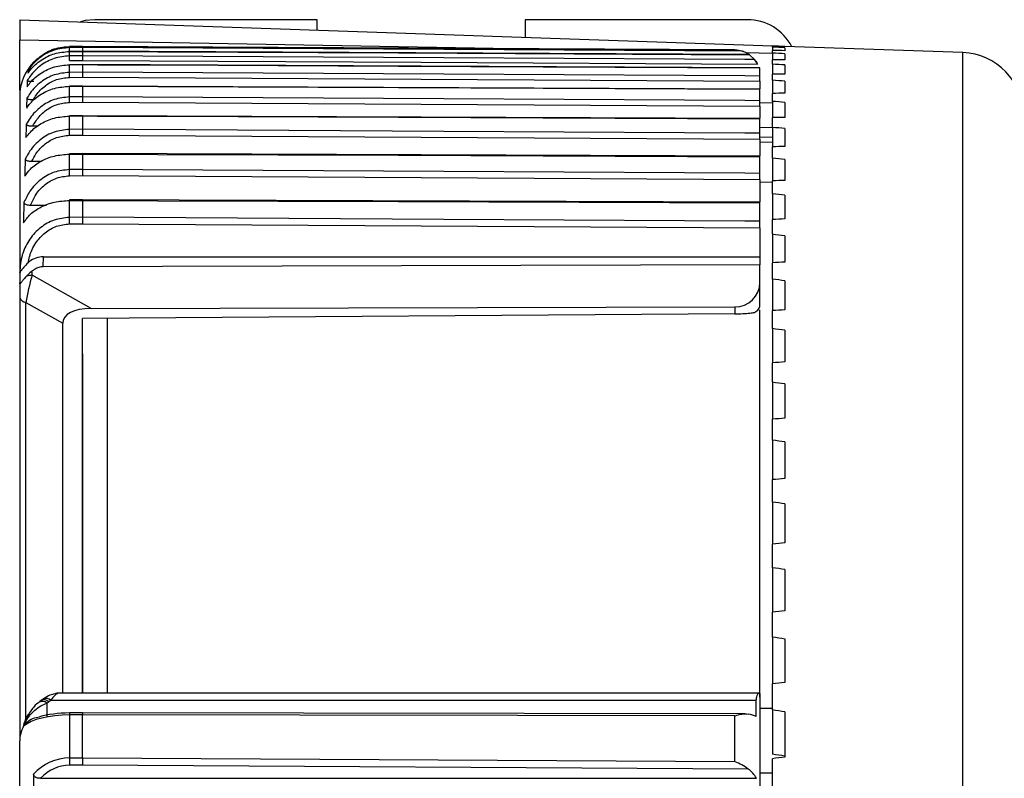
# Model space of a CAD drawing. Header units: millimetres. Extents: x 0 to 420, y 0 to 297.
# Tile 56 of 59: x 319.88 to 322.04, y 264.45 to 266.11. Entities that reach past the tile are written whole.
import ezdxf

# ---------------------------------------------------------------- set-up
doc = ezdxf.new("R2010")
doc.units = ezdxf.units.MM

msp = doc.modelspace()

# ---------------------------------------------------------------- linework, layer by layer
at = {"color": 7, "linetype": 'Continuous', "lineweight": 25}
for p, q in [((319.88203, 266.11431), (319.88203, 266.07009)), ((319.88203, 266.11431), (321.53418, 266.05662)), ((320.53463, 266.11431), (320.04725, 266.11431)), ((320.53463, 266.09152), (320.53463, 266.11431)), ((320.99173, 266.11431), (320.99173, 266.07556)), ((321.47911, 266.11431), (320.99173, 266.11431)), ((319.88203, 265.96002), (319.88203, 266.07009)), ((319.88203, 266.07009), (321.0046, 266.0505)), ((320.01971, 266.05566), (319.99121, 266.05541)), ((319.99121, 266.05537), (320.01971, 266.05562)), ((319.99121, 266.05307), (319.99121, 266.05537)), ((321.45186, 266.04816), (320.01971, 266.05566)), ((320.01971, 266.05562), (320.01971, 266.05332)), ((321.53418, 266.05604), (321.53418, 266.05662)), ((321.56172, 266.05566), (321.53418, 266.05662)), ((321.53418, 266.05406), (321.53418, 266.05604)), ((321.53418, 266.05406), (321.53418, 266.04685)), ((321.56172, 266.05566), (321.56172, 266.05515)), ((321.95203, 266.04203), (321.56172, 266.05566)), ((320.01971, 266.05332), (319.99121, 266.05307)), ((319.99121, 266.04468), (320.01971, 266.04491)), ((319.99121, 266.04468), (319.99122, 266.04472)), ((319.99121, 266.03496), (319.99121, 266.04468)), ((320.01971, 266.03522), (319.99121, 266.03496)), ((320.01971, 266.04496), (319.99122, 266.04472)), ((321.48404, 266.03763), (320.01971, 266.04496)), ((320.01971, 266.04491), (320.01971, 266.03522)), ((320.01971, 266.0448), (320.01971, 266.04491)), ((321.47601, 266.04227), (321.53418, 266.04126)), ((321.48402, 266.03759), (321.49488, 266.02711)), ((321.53418, 266.04092), (321.53418, 266.04685)), ((321.53418, 266.04092), (321.53418, 266.02653)), ((321.56172, 266.05292), (321.56172, 266.04623)), ((321.56172, 266.03954), (321.56172, 266.02616)), ((321.95203, 262.85342), (321.95203, 266.04203)), ((319.99121, 266.0155), (320.01971, 266.01573)), ((319.99121, 265.99877), (319.99121, 266.0155)), ((320.01971, 266.01589), (319.99123, 266.01566)), ((319.99136, 266.02488), (320.01974, 266.02514)), ((321.50665, 266.00879), (320.01971, 266.01589)), ((320.01971, 266.01573), (320.01971, 265.99904)), ((320.01971, 266.01566), (320.01971, 266.01573)), ((321.53418, 266.01667), (321.53418, 266.02653)), ((321.53418, 266.01667), (321.53418, 265.99513)), ((321.56172, 266.01504), (321.56172, 265.99502)), ((320.01971, 265.99904), (319.99121, 265.99877)), ((321.50665, 265.99066), (321.50665, 266.00863)), ((321.50665, 266.00863), (321.50665, 266.00856)), ((321.53418, 265.98136), (321.53418, 265.99513)), ((319.99121, 265.96827), (320.01971, 265.96849)), ((319.99121, 265.94486), (319.99121, 265.96827)), ((320.01971, 265.96884), (319.99123, 265.96863)), ((319.99136, 265.98786), (320.01974, 265.98813)), ((320.01971, 265.96862), (320.01971, 265.96849)), ((320.01971, 265.96849), (320.01971, 265.94513)), ((321.50665, 265.96211), (320.01972, 265.96884)), ((321.50665, 265.97974), (321.50665, 265.96282)), ((321.53418, 265.98136), (321.53418, 265.95274)), ((321.56172, 265.97949), (321.56172, 265.95288)), ((321.50665, 265.96176), (321.50665, 265.96189)), ((321.50665, 265.93659), (321.50665, 265.96176)), ((321.53418, 265.9351), (321.53418, 265.95274)), ((319.88203, 265.94527), (319.88203, 265.55976)), ((320.01971, 265.94513), (319.99121, 265.94486)), ((319.99136, 265.93297), (320.01974, 265.93324)), ((321.53418, 265.93118), (321.50665, 265.93166)), ((321.50665, 265.92471), (321.50665, 265.89827)), ((321.53418, 265.9351), (321.53418, 265.89947)), ((321.56172, 265.93299), (321.56172, 265.89987)), ((319.99121, 265.90295), (320.01971, 265.90316)), ((319.99121, 265.87368), (319.99121, 265.90295)), ((320.01971, 265.90377), (319.99124, 265.90357)), ((320.01972, 265.90363), (320.01971, 265.90316)), ((320.01971, 265.90316), (320.01971, 265.87396)), ((321.50665, 265.89748), (320.01972, 265.90377)), ((319.91089, 265.88119), (319.92246, 265.88119)), ((321.50665, 265.89686), (321.50665, 265.89733)), ((321.50665, 265.86531), (321.50665, 265.89686)), ((321.53418, 265.87801), (321.53418, 265.89947)), ((320.01971, 265.87396), (319.99121, 265.87368)), ((319.99136, 265.86089), (320.01974, 265.86116)), ((321.53418, 265.87703), (321.50667, 265.87751)), ((321.53418, 265.87801), (321.53418, 265.83546)), ((321.56172, 265.87567), (321.56172, 265.83612)), ((321.50665, 265.8569), (321.53418, 265.85738)), ((321.50665, 265.85252), (321.50665, 265.8158)), ((321.53418, 265.84543), (321.50665, 265.84491)), ((319.99121, 265.81936), (320.01971, 265.81954)), ((319.99121, 265.78552), (319.99121, 265.81936)), ((320.01972, 265.8205), (319.99125, 265.82031)), ((320.01971, 265.81954), (320.01971, 265.7858)), ((321.50665, 265.81467), (320.01972, 265.8205)), ((321.53418, 265.81024), (321.53418, 265.83546)), ((319.90859, 265.80368), (319.92884, 265.80368)), ((321.50665, 265.77708), (321.50665, 265.81372)), ((321.53418, 265.81024), (321.53418, 265.7609)), ((321.56172, 265.80767), (321.56172, 265.76182)), ((320.01971, 265.7858), (319.99121, 265.78552)), ((319.99136, 265.77194), (320.01974, 265.77222)), ((321.50665, 265.7635), (321.50665, 265.71497)), ((321.50665, 265.75843), (321.53418, 265.75798)), ((321.53418, 265.73198), (321.53418, 265.7609)), ((321.53418, 265.73198), (321.53418, 265.67598)), ((319.99121, 265.7177), (320.01971, 265.71787)), ((319.99121, 265.68052), (319.99121, 265.7177)), ((320.01972, 265.71924), (319.99126, 265.71907)), ((320.01971, 265.71787), (320.01971, 265.6808)), ((321.50665, 265.71389), (320.01972, 265.71924)), ((321.50665, 265.67203), (321.50665, 265.71253)), ((321.56172, 265.7292), (321.56172, 265.67715)), ((319.90584, 265.70756), (319.94063, 265.70756)), ((320.01971, 265.6808), (319.99121, 265.68052)), ((319.99136, 265.66631), (320.01974, 265.66659)), ((321.53418, 265.64346), (321.53418, 265.67598)), ((321.50665, 265.65782), (321.50665, 265.59435)), ((321.53418, 265.64346), (321.53418, 265.58095)), ((321.56172, 265.64047), (321.56172, 265.58237)), ((319.93384, 265.57242), (319.93428, 265.59435)), ((319.93428, 265.59435), (321.50665, 265.59435)), ((321.50665, 265.59435), (321.50665, 265.5762)), ((321.53418, 265.5449), (321.53418, 265.58095)), ((319.88203, 265.55976), (319.88203, 265.53674)), ((319.90964, 265.55352), (319.90964, 265.56303)), ((321.50665, 265.5762), (319.93384, 265.57242)), ((321.50665, 265.53755), (321.50665, 265.5762)), ((319.88203, 265.53674), (319.88203, 265.50511)), ((320.03856, 265.48065), (319.90964, 265.55352)), ((321.50665, 265.4873), (321.50665, 265.53755)), ((321.53418, 265.5449), (321.53418, 265.47606)), ((321.56172, 265.54171), (321.56172, 265.47772)), ((319.88203, 265.50511), (319.88203, 264.53213)), ((319.8958, 265.4941), (319.97656, 265.44845)), ((319.8958, 264.57915), (319.8958, 265.4941)), ((320.03856, 265.48065), (321.45186, 265.48404)), ((321.45186, 265.48404), (321.45186, 265.46889)), ((321.53418, 265.43658), (321.53418, 265.47606)), ((321.45186, 265.46889), (320.01971, 265.45897)), ((320.01971, 264.63711), (320.01971, 265.45897)), ((319.97656, 264.63711), (319.97656, 265.44845)), ((321.53418, 265.43658), (321.53418, 265.36159)), ((321.56172, 265.43319), (321.56172, 265.3635)), ((321.53418, 265.3188), (321.53418, 265.36159)), ((321.53418, 265.3188), (321.53418, 265.23787)), ((321.56172, 265.31523), (321.56172, 265.24001)), ((321.53418, 265.19187), (321.53418, 265.23787)), ((321.53418, 265.19187), (321.53418, 265.10523)), ((321.56172, 265.18813), (321.56172, 265.1076)), ((321.53418, 265.05616), (321.53418, 265.10523)), ((321.53418, 265.05616), (321.53418, 264.96403)), ((321.56172, 265.05225), (321.56172, 264.96662)), ((321.53418, 264.91202), (321.53418, 264.96403)), ((321.53418, 264.91202), (321.53418, 264.81467)), ((321.56172, 264.90796), (321.56172, 264.81748)), ((321.53418, 264.75986), (321.53418, 264.81467)), ((321.53418, 264.75986), (321.53418, 264.65754)), ((321.56172, 264.75566), (321.56172, 264.66056)), ((321.53418, 264.60009), (321.53418, 264.65754)), ((321.50665, 264.63711), (319.96885, 264.63711)), ((321.5065, 264.63608), (321.50665, 264.63498)), ((321.50665, 264.63498), (321.50665, 263.71277)), ((319.93405, 264.62417), (319.92955, 264.621)), ((319.93405, 264.62417), (319.93477, 264.62461)), ((319.94133, 264.61512), (319.94539, 264.61808)), ((319.94539, 264.61808), (319.94989, 264.62124)), ((319.94989, 264.62124), (321.49879, 264.62124)), ((319.90261, 264.59129), (319.89438, 264.57662)), ((320.01971, 264.58918), (319.99121, 264.5891)), ((319.99121, 264.5891), (319.99121, 264.49467)), ((320.01973, 264.59402), (319.99131, 264.59394)), ((320.01971, 264.49495), (320.01971, 264.58918)), ((321.45186, 264.58689), (320.01971, 264.58918)), ((321.47405, 264.59169), (320.01973, 264.59402)), ((321.45186, 264.48665), (321.45186, 264.58689)), ((321.53418, 264.60299), (321.50665, 264.60334)), ((321.53418, 264.60009), (321.53418, 264.50297)), ((321.56172, 264.59576), (321.56172, 264.49631)), ((319.8907, 264.56483), (319.8907, 264.5645)), ((319.88203, 263.33794), (319.88203, 264.53213)), ((319.99121, 264.49467), (320.01971, 264.49495)), ((320.01974, 264.47885), (319.99136, 264.47857)), ((320.01971, 264.49495), (321.45186, 264.48665)), ((321.48104, 264.47038), (320.01974, 264.47885)), ((321.53418, 264.43315), (321.53418, 264.49309)), ((319.92767, 264.45006), (321.4989, 264.45006))]:
    msp.add_line(p, q, dxfattribs=at)
at = {"color": 7, "linetype": 'Continuous', "lineweight": 25, "flags": 128}
for points in [[(320.04725, 266.11431), (320.02576, 266.1122), (320.01554, 266.10965)], [(320.01971, 266.05562), (320.05275, 266.05545), (320.18492, 266.05476), (320.7136, 266.05199), (321.45336, 266.04813)], [(321.46814, 266.04561), (321.34144, 266.04628), (320.81276, 266.0491), (320.01971, 266.05332)], [(320.01971, 266.04491), (320.05275, 266.04475), (320.18492, 266.04409), (320.7136, 266.04144), (321.48402, 266.03759)], [(321.49488, 266.02711), (321.47361, 266.02723), (321.34144, 266.02795), (320.81276, 266.03086), (320.01971, 266.03522)], [(319.99121, 266.0155), (319.99122, 266.01566), (319.99123, 266.01566)], [(320.01971, 266.01573), (320.05275, 266.01557), (320.18492, 266.01494), (320.7136, 266.01242), (321.50665, 266.00863)], [(320.01974, 266.02514), (320.76312, 266.02106), (321.50118, 266.017)], [(321.50665, 265.99066), (321.47361, 265.99084), (321.34144, 265.99159), (320.81276, 265.99457), (320.01971, 265.99904)], [(319.99121, 265.96827), (319.99122, 265.96858), (319.99123, 265.96863)], [(320.01971, 265.96849), (320.05275, 265.96834), (320.18492, 265.96774), (320.7136, 265.96535), (321.50665, 265.96176)], [(320.01974, 265.98813), (320.76312, 265.98393), (321.50665, 265.97974)], [(321.50665, 265.93659), (321.47361, 265.93678), (321.34144, 265.93754), (320.81276, 265.94057), (320.01971, 265.94513)], [(320.01974, 265.93324), (320.76312, 265.92897), (321.50665, 265.92471)], [(320.01971, 265.90316), (320.05275, 265.90302), (320.18492, 265.90246), (320.7136, 265.90022), (321.50665, 265.89686)], [(321.50665, 265.86531), (321.47361, 265.8655), (321.34144, 265.86627), (320.81276, 265.86935), (320.01971, 265.87396)], [(320.01974, 265.86116), (320.76312, 265.85684), (321.50665, 265.85252)], [(320.01971, 265.81954), (320.05275, 265.81941), (320.18492, 265.81889), (320.7136, 265.81682), (321.50665, 265.81372)], [(321.50665, 265.77708), (321.47361, 265.77727), (321.34144, 265.77805), (320.81276, 265.78115), (320.01971, 265.7858)], [(320.01974, 265.77222), (320.76312, 265.76786), (321.50665, 265.7635)], [(320.01971, 265.71787), (320.05275, 265.71775), (320.18492, 265.71727), (320.7136, 265.71538), (321.50665, 265.71253)], [(321.50665, 265.67203), (321.47361, 265.67222), (321.34144, 265.673), (320.81276, 265.67612), (320.01971, 265.6808)], [(320.01974, 265.66659), (320.76312, 265.6622), (321.50665, 265.65782)]]:
    msp.add_lwpolyline(points, dxfattribs=at)
at = {"color": 7, "linetype": 'Continuous', "lineweight": 25}
for centre, radius, start, end in [((321.47911, 266.00417), 0.11014, 27.56088, 90), ((319.54413, 266.04181), 0.44722, 0.38819, 1.44318), ((319.25118, 266.01933), 0.74019, 0.43006, 1.2099), ((321.94722, 265.90443), 0.13768, 0, 88), ((319.99217, 265.94527), 0.11014, 135.26495, 180), ((321.45158, 265.99309), 0.05507, 25.85853, 37.32812), ((318.83451, 265.97804), 1.15689, 0.48635, 1.02703), ((318.06716, 265.91557), 1.92427, 0.5181, 0.87199), ((319.99369, 265.90315), 0.00248, 170.27997, 184.60491), ((316.63273, 265.82943), 3.35877, 0.53665, 0.75487), ((319.99805, 265.81958), 0.00684, 173.80888, 181.85091), ((313.46104, 265.70938), 6.53061, 0.548865, 0.667985), ((320.00087, 265.71806), 0.00967, 174.04161, 182.17799), ((302.03841, 265.49135), 17.9538, 0.558336, 0.603709), ((319.90939, 265.50555), 0.04797, 89.70171, 104.52226), ((319.89686, 265.50954), 0.01547, 196.6226, 266.07372), ((319.96746, 264.61833), 0.01874, 88.42152, 116.83484), ((319.93134, 264.60435), 0.01469, 47.15784, 117.15182), ((319.93534, 264.608), 0.01423, 45.08443, 114.00283), ((319.93944, 264.60993), 0.01541, 47.27637, 107.6575), ((320.06687, 264.58996), 0.07566, 176.98114, 180.64716), ((325.09579, 264.53232), 5.10472, 180.42258, 180.60334)]:
    msp.add_arc(centre, radius, start, end, dxfattribs=at)
for centre, major_axis, ratio, start_param, end_param in [((317.17946, 261.98393), (23.9598, 0), 0.1728344, 1.3868605, 1.3880293), ((317.17946, 262.02772), (23.95977, -0.22789), 0.1725824, 1.388502, 1.3896709), ((317.17946, 261.94014), (23.95977, 0.22789), 0.1725824, 1.385219, 1.3863878), ((317.17946, 262.07139), (23.95967, -0.45505), 0.1718275, 1.3901238, 1.3912927), ((317.17946, 261.89647), (23.95967, 0.45505), 0.1718275, 1.3835971, 1.384766), ((317.17946, 262.11482), (23.95952, -0.68071), 0.1705729, 1.3917066, 1.3928754), ((317.17946, 261.85304), (23.95952, 0.68071), 0.1705729, 1.3820144, 1.3831832), ((317.17946, 262.15789), (23.95932, -0.90416), 0.168824, 1.3932314, 1.3944002), ((317.17946, 261.80997), (23.95932, 0.90416), 0.168824, 1.3804896, 1.3816584), ((317.17946, 262.20048), (23.95907, -1.12469), 0.1665884, 1.3946804, 1.3958492), ((317.17946, 261.76738), (23.95907, 1.12469), 0.1665884, 1.3790406, 1.3802095), ((317.17946, 262.24248), (23.95879, -1.34161), 0.1638753, 1.3960367, 1.3972055), ((317.17946, 261.72538), (23.95879, 1.34161), 0.1638753, 1.3776843, 1.3788532), ((317.17946, 262.28377), (23.9585, -1.55424), 0.1606961, 1.3972848, 1.3984536), ((317.17946, 261.68408), (23.9585, 1.55424), 0.1606961, 1.3764362, 1.377605), ((317.17946, 262.32424), (23.9582, -1.76194), 0.1570637, 1.3984108, 1.3995797), ((317.17946, 261.64361), (23.9582, 1.76194), 0.1570637, 1.3753102, 1.376479), ((317.17946, 262.36378), (23.95792, -1.96413), 0.1529926, 1.3994025, 1.4005714), ((317.17946, 261.60408), (23.95792, 1.96413), 0.1529926, 1.3743185, 1.3754873), ((319.90957, 265.5239), (0.01326, 0.05572), 0.137091, 1.0433578, 2.1674831), ((321.45158, 265.5377), (0.055, -0.00292), 0.9741551, 4.7692899, 6.3348503), ((317.17946, 262.40228), (23.95765, -2.16021), 0.1484985, 1.4002495, 1.4014183), ((320.08571, 265.42434), (0.10835, -0.03009), 0.4392175, 2.1388539, 3.2629791), ((317.17946, 261.56558), (23.95765, 2.16021), 0.1484985, 1.3734715, 1.3746404), ((317.17946, 262.43963), (23.95743, -2.34965), 0.1435986, 1.4009431, 1.402112), ((317.17946, 261.52823), (23.95743, 2.34965), 0.1435986, 1.3727778, 1.3739467), ((317.17946, 262.47573), (23.95724, -2.53195), 0.138311, 1.401477, 1.4026459), ((317.17946, 261.49213), (23.95724, 2.53195), 0.138311, 1.372244, 1.3734128), ((317.17946, 262.51048), (23.95711, -2.70666), 0.1326545, 1.4018466, 1.4030154), ((317.17946, 261.45738), (23.95711, 2.70666), 0.1326545, 1.3718744, 1.3730433), ((317.17946, 262.54379), (23.95704, -2.87333), 0.1266488, 1.4020492, 1.403218), ((317.17946, 261.42407), (23.95704, 2.87333), 0.1266488, 1.3716718, 1.3728407), ((317.17946, 262.57556), (23.95703, -3.03159), 0.1203141, 1.4020842, 1.403253), ((317.17946, 261.3923), (23.95703, 3.03159), 0.1203141, 1.3716368, 1.3728056), ((317.17946, 262.60571), (23.95707, -3.18107), 0.113671, 1.4019528, 1.4031217), ((317.17946, 261.36214), (23.95707, 3.18107), 0.113671, 1.3717682, 1.372937), ((319.94851, 264.58204), (0.02238, 0.05468), 0.2935176, 0.1631714, 0.8982138), ((319.99217, 266.82629), (0, 5.75368), 0.0095716, 1.9652524, 1.9708089), ((321.45158, 267.58398), (0, 5.75368), 0.0095716, 4.1642282, 4.1714633), ((319.99217, 264.54885), (0.11014, 0), 0.3654623, 1.579523, 2.7421318), ((319.99217, 264.56478), (0.09362, 0), 0.3051721, 1.579523, 2.3577962), ((320.01974, 264.57749), (-0.00001, 0.01652), 0.0019357, 6.2831812, 7.0685825), ((321.45158, 264.57688), (0.05507, 0), 0.3051721, 0.5481607, 1.0074324), ((317.17946, 262.63416), (23.95718, -3.32146), 0.1067404, 1.401658, 1.4028269), ((319.99217, 264.57111), (0.10442, 0.0612), 0.5728478, 2.4182593, 2.8176587), ((317.35984, 262.60945), (23.04651, -3.1952), 0.1067404, 1.4022667, 1.4034816), ((319.99217, 264.37938), (0, 0.1153), 0.9552517, 0.0087266, 0.8080224), ((319.99217, 264.37495), (0, 0.10362), 0.903507, 0.0087266, 0.7600613), ((320.01974, 264.48327), (-0.00003, 0.01652), 0.0005365, 0.7853906, 1.8417103), ((317.17946, 261.3337), (23.95718, 3.32146), 0.1067404, 1.3720629, 1.3732318), ((319.99217, 258.50718), (0, 8.61429), 0.0127862, 0.8080224, 0.8202873), ((321.45158, 264.41888), (0, 0.06095), 0.903507, 5.2492998, 5.7186393), ((321.55258, 264.50043), (1.57852, -0.02034), 0.0246656, 4.6836063, 4.7010543)]:
    msp.add_ellipse(centre, major_axis=major_axis, ratio=ratio, start_param=start_param, end_param=end_param, dxfattribs=at)
for points, knots in [([(319.91393, 266.02279), (319.92262, 266.03013), (319.94014, 266.04491), (319.96869, 266.05417), (319.98601, 266.05509), (319.99121, 266.05537)], [0, 0, 0, 0, 0.40775, 0.822097, 1, 1, 1, 1]), ([(319.99121, 266.03496), (319.97993, 266.0338), (319.95745, 266.03148), (319.92736, 266.01494), (319.9087, 265.99654), (319.90072, 265.98404), (319.89873, 265.98092)], [0, 0, 0, 0, 0.2973256, 0.592141, 0.8982866, 1, 1, 1, 1]), ([(319.90017, 265.99694), (319.90199, 265.99946), (319.90988, 266.01037), (319.92812, 266.02665), (319.95787, 266.04154), (319.98006, 266.04363), (319.99121, 266.04468)], [0, 0, 0, 0, 0.0929572, 0.4027819, 0.6999689, 1, 1, 1, 1]), ([(319.99121, 266.05307), (319.97987, 266.05193), (319.95727, 266.04965), (319.927, 266.03336), (319.90998, 266.01674), (319.90277, 266.00653), (319.90193, 266.00534)], [0, 0, 0, 0, 0.3167916, 0.6310539, 0.9568078, 1, 1, 1, 1]), ([(320.01971, 266.05332), (320.01971, 266.05308), (320.01972, 266.05259), (320.01973, 266.0496), (320.01973, 266.04675), (320.01974, 266.04507), (320.01974, 266.04496)], [0, 0, 0, 0, 0.3303228, 0.6606516, 0.976756, 1, 1, 1, 1]), ([(320.01971, 266.03522), (320.01971, 266.03485), (320.01972, 266.03412), (320.01973, 266.03088), (320.01973, 266.02761), (320.01974, 266.0256), (320.01974, 266.02514)], [0, 0, 0, 0, 0.313601, 0.6272079, 0.9143075, 1, 1, 1, 1]), ([(321.45186, 266.04816), (321.45197, 266.04816), (321.45732, 266.04811), (321.4629, 266.04804), (321.468, 266.04564), (321.46806, 266.04561)], [0, 0, 0, 0, 0.0187735, 0.9893192, 1, 1, 1, 1]), ([(321.45336, 266.04813), (321.4576, 266.04775), (321.46259, 266.0473), (321.46742, 266.04583), (321.46814, 266.04561)], [0, 0, 0, 0, 0.8504789, 1, 1, 1, 1]), ([(321.46814, 266.04561), (321.46834, 266.04555), (321.46885, 266.04539), (321.47246, 266.04413), (321.47777, 266.04187), (321.48206, 266.03881), (321.48371, 266.03763)], [0, 0, 0, 0, 0.1046175, 0.2632418, 0.7157759, 1, 1, 1, 1]), ([(319.89818, 265.96674), (319.90048, 265.96997), (319.90866, 265.98148), (319.92774, 265.99797), (319.95765, 266.01246), (319.97999, 266.01448), (319.99121, 266.0155)], [0, 0, 0, 0, 0.1177058, 0.4187429, 0.7080635, 1, 1, 1, 1]), ([(321.49488, 266.02711), (321.49514, 266.02679), (321.49565, 266.02614), (321.49761, 266.02339), (321.49956, 266.02024), (321.50077, 266.01783), (321.50118, 266.017)], [0, 0, 0, 0, 0.26877133, 0.53596671, 0.84117252, 1, 1, 1, 1]), ([(319.99121, 265.99877), (319.97994, 265.99759), (319.95748, 265.99524), (319.92742, 265.97837), (319.90823, 265.95911), (319.90004, 265.94565), (319.89771, 265.94182)], [0, 0, 0, 0, 0.2915285, 0.5805711, 0.8808204, 1, 1, 1, 1]), ([(319.90193, 266.00534), (319.90181, 266.00498), (319.901, 266.00253), (319.90043, 265.99973), (319.9002, 265.99729), (319.90017, 265.99694)], [0, 0, 0, 0, 0.1265068, 0.8755178, 1, 1, 1, 1]), ([(320.01971, 265.99904), (320.01971, 265.99855), (320.01972, 265.99758), (320.01973, 265.99405), (320.01973, 265.99064), (320.01974, 265.9886), (320.01974, 265.98813)], [0, 0, 0, 0, 0.3143636, 0.628733, 0.9141604, 1, 1, 1, 1]), ([(321.50665, 265.97974), (321.50665, 265.98144), (321.50665, 265.98484), (321.50665, 265.98858), (321.50665, 265.99019), (321.50665, 265.9906), (321.50665, 265.99066)], [0, 0, 0, 0, 0.3147994, 0.6295988, 0.9443958, 1, 1, 1, 1]), ([(319.89737, 265.92057), (319.89989, 265.92403), (319.9082, 265.93544), (319.92767, 265.9515), (319.95761, 265.96536), (319.97998, 265.9673), (319.99121, 265.96827)], [0, 0, 0, 0, 0.129195, 0.4262473, 0.7118472, 1, 1, 1, 1]), ([(319.89873, 265.98092), (319.89867, 265.98032), (319.89825, 265.97619), (319.89807, 265.97147), (319.89816, 265.96734), (319.89818, 265.96674)], [0, 0, 0, 0, 0.1280402, 0.8725632, 1, 1, 1, 1]), ([(319.89873, 265.98092), (319.89885, 265.98071), (319.89908, 265.9803), (319.90139, 265.97974), (319.90488, 265.97935), (319.90892, 265.97914), (319.91171, 265.97912), (319.91306, 265.97911)], [0, 0, 0, 0, 0.2158841, 0.4327943, 0.6310127, 0.8211475, 1, 1, 1, 1]), ([(319.91202, 265.93908), (319.91396, 265.94229), (319.92085, 265.95372), (319.93702, 265.9702), (319.96259, 265.98479), (319.98176, 265.98683), (319.99136, 265.98786)], [0, 0, 0, 0, 0.11807635, 0.42130827, 0.71038337, 1, 1, 1, 1]), ([(319.99121, 265.94486), (319.9799, 265.94365), (319.95737, 265.94125), (319.92723, 265.92402), (319.90752, 265.9039), (319.89918, 265.88951), (319.89659, 265.88504)], [0, 0, 0, 0, 0.2868652, 0.5713623, 0.8665771, 1, 1, 1, 1]), ([(319.89771, 265.94182), (319.89766, 265.94091), (319.89732, 265.93473), (319.8972, 265.92765), (319.89735, 265.92148), (319.89737, 265.92057)], [0, 0, 0, 0, 0.1287704, 0.8715941, 1, 1, 1, 1]), ([(319.89771, 265.94182), (319.89783, 265.9415), (319.89807, 265.94087), (319.90044, 265.94003), (319.90399, 265.93944), (319.90801, 265.93913), (319.91074, 265.9391), (319.91202, 265.93908)], [0, 0, 0, 0, 0.2188937, 0.4388349, 0.6392294, 0.8303121, 1, 1, 1, 1]), ([(319.91089, 265.88119), (319.91311, 265.88508), (319.92016, 265.89748), (319.93686, 265.91488), (319.96249, 265.92983), (319.98173, 265.93192), (319.99136, 265.93297)], [0, 0, 0, 0, 0.1357754, 0.4326657, 0.7160762, 1, 1, 1, 1]), ([(320.01971, 265.94513), (320.01971, 265.94452), (320.01972, 265.94331), (320.01973, 265.93948), (320.01973, 265.93587), (320.01974, 265.93373), (320.01974, 265.93324)], [0, 0, 0, 0, 0.3119109, 0.6238275, 0.9146346, 1, 1, 1, 1]), ([(321.50665, 265.92471), (321.50665, 265.92646), (321.50665, 265.92996), (321.50665, 265.93401), (321.50665, 265.93593), (321.50665, 265.93649), (321.50665, 265.93659)], [0, 0, 0, 0, 0.3123062, 0.6246125, 0.9369163, 1, 1, 1, 1]), ([(319.89574, 265.85555), (319.89881, 265.85972), (319.90746, 265.87145), (319.92787, 265.88723), (319.95771, 265.90022), (319.98001, 265.90204), (319.99121, 265.90295)], [0, 0, 0, 0, 0.1584068, 0.4456545, 0.7215579, 1, 1, 1, 1]), ([(319.89659, 265.88504), (319.89652, 265.88376), (319.89603, 265.8752), (319.89575, 265.86537), (319.89574, 265.85682), (319.89574, 265.85555)], [0, 0, 0, 0, 0.1303672, 0.8704834, 1, 1, 1, 1]), ([(319.89659, 265.88504), (319.8967, 265.88459), (319.89694, 265.88369), (319.89934, 265.88251), (319.90293, 265.88168), (319.90695, 265.88125), (319.90965, 265.88121), (319.91089, 265.88119)], [0, 0, 0, 0, 0.2215204, 0.4441166, 0.6460595, 0.837059, 1, 1, 1, 1]), ([(319.99121, 265.87368), (319.97987, 265.87246), (319.95726, 265.87002), (319.92706, 265.85254), (319.90615, 265.83097), (319.89748, 265.81472), (319.89426, 265.8087)], [0, 0, 0, 0, 0.2757518, 0.5492956, 0.832868, 1, 1, 1, 1]), ([(319.90859, 265.80368), (319.91142, 265.80918), (319.9188, 265.82352), (319.93672, 265.84246), (319.96241, 265.85769), (319.9817, 265.85982), (319.99136, 265.86089)], [0, 0, 0, 0, 0.1761311, 0.4589334, 0.7292295, 1, 1, 1, 1]), ([(320.01971, 265.87396), (320.01971, 265.87323), (320.01972, 265.87179), (320.01973, 265.86767), (320.01973, 265.86389), (320.01974, 265.86166), (320.01974, 265.86116)], [0, 0, 0, 0, 0.3096829, 0.6193714, 0.9150683, 1, 1, 1, 1]), ([(321.50665, 265.85252), (321.50665, 265.85432), (321.50665, 265.85791), (321.50665, 265.86224), (321.50665, 265.86445), (321.50665, 265.86518), (321.50665, 265.86531)], [0, 0, 0, 0, 0.3100409, 0.6200819, 0.9301205, 1, 1, 1, 1]), ([(319.89308, 265.77104), (319.89696, 265.7764), (319.90603, 265.78894), (319.92804, 265.80473), (319.9578, 265.81682), (319.98004, 265.81851), (319.99121, 265.81936)], [0, 0, 0, 0, 0.2029325, 0.4751092, 0.7363239, 1, 1, 1, 1]), ([(320.01972, 265.82049), (320.01972, 265.82049), (320.01971, 265.8208), (320.01971, 265.82017), (320.01971, 265.81954)], [0, 0, 0, 0, 0.0144, 1, 1, 1, 1]), ([(319.89426, 265.8087), (319.89418, 265.80703), (319.89361, 265.79613), (319.89323, 265.78358), (319.8931, 265.7727), (319.89308, 265.77104)], [0, 0, 0, 0, 0.1330888, 0.867934, 1, 1, 1, 1]), ([(319.89426, 265.8087), (319.89438, 265.8081), (319.89462, 265.80692), (319.89711, 265.80535), (319.90084, 265.80428), (319.90484, 265.80375), (319.90746, 265.8037), (319.90859, 265.80368)], [0, 0, 0, 0, 0.2275639, 0.4562496, 0.6621687, 0.8539839, 1, 1, 1, 1]), ([(321.50665, 265.81372), (321.50665, 265.81434), (321.50665, 265.81497), (321.50665, 265.81466), (321.50665, 265.81466)], [0, 0, 0, 0, 0.98904271, 1, 1, 1, 1]), ([(319.99121, 265.78552), (319.97985, 265.78429), (319.95721, 265.78184), (319.92699, 265.76423), (319.90439, 265.74083), (319.89539, 265.72202), (319.89142, 265.71375)], [0, 0, 0, 0, 0.2612343, 0.5204071, 0.7889587, 1, 1, 1, 1]), ([(320.01971, 265.7858), (320.01971, 265.78496), (320.01972, 265.78329), (320.01973, 265.77891), (320.01973, 265.775), (320.01974, 265.77272), (320.01974, 265.77222)], [0, 0, 0, 0, 0.308646, 0.6172974, 0.9152711, 1, 1, 1, 1]), ([(321.50665, 265.7635), (321.50665, 265.76533), (321.50665, 265.76898), (321.50665, 265.77357), (321.50665, 265.77604), (321.50665, 265.77691), (321.50665, 265.77708)], [0, 0, 0, 0, 0.3089864, 0.617973, 0.9269571, 1, 1, 1, 1]), ([(319.90584, 265.70756), (319.90937, 265.7154), (319.91704, 265.73242), (319.93666, 265.7533), (319.96237, 265.76871), (319.98169, 265.77087), (319.99136, 265.77194)], [0, 0, 0, 0, 0.2271745, 0.4923569, 0.7459592, 1, 1, 1, 1]), ([(319.89027, 265.66836), (319.89487, 265.67495), (319.90424, 265.68836), (319.9281, 265.70416), (319.95782, 265.71535), (319.98005, 265.71691), (319.99121, 265.7177)], [0, 0, 0, 0, 0.2485036, 0.5051549, 0.7514089, 1, 1, 1, 1]), ([(319.89142, 265.71375), (319.89134, 265.71168), (319.89081, 265.69861), (319.89044, 265.68348), (319.89029, 265.67041), (319.89027, 265.66836)], [0, 0, 0, 0, 0.1363078, 0.8644365, 1, 1, 1, 1]), ([(319.89142, 265.71375), (319.89155, 265.713), (319.89181, 265.71151), (319.89445, 265.70955), (319.89837, 265.70822), (319.90236, 265.70763), (319.90486, 265.70758), (319.90584, 265.70756)], [0, 0, 0, 0, 0.2351194, 0.4713952, 0.6826159, 0.8759139, 1, 1, 1, 1]), ([(320.01972, 265.71908), (320.01972, 265.71913), (320.01971, 265.71941), (320.01971, 265.71856), (320.01971, 265.71787)], [0, 0, 0, 0, 0.1771881, 1, 1, 1, 1]), ([(321.50665, 265.71253), (321.50665, 265.71323), (321.50665, 265.71407), (321.50665, 265.71379), (321.50665, 265.71374)], [0, 0, 0, 0, 0.82524577, 1, 1, 1, 1]), ([(319.99121, 265.68052), (319.97986, 265.67929), (319.95726, 265.67683), (319.92693, 265.65925), (319.90303, 265.63387), (319.89206, 265.61163), (319.88411, 265.58708), (319.88303, 265.57284), (319.88203, 265.55976)], [0, 0, 0, 0, 0.1886481, 0.3757981, 0.5697586, 0.7636314, 0.7830571, 1, 1, 1, 1]), ([(319.90029, 265.58087), (319.90123, 265.58539), (319.90446, 265.6008), (319.91571, 265.6246), (319.93659, 265.6476), (319.96241, 265.66305), (319.9817, 265.66522), (319.99136, 265.66631)], [0, 0, 0, 0, 0.102546, 0.3499512, 0.5730403, 0.7863346, 1, 1, 1, 1]), ([(320.01971, 265.6808), (320.01971, 265.67986), (320.01972, 265.67797), (320.01973, 265.67337), (320.01973, 265.66937), (320.01974, 265.66709), (320.01974, 265.66659)], [0, 0, 0, 0, 0.3090889, 0.6181833, 0.9151844, 1, 1, 1, 1]), ([(321.50665, 265.65782), (321.50665, 265.65966), (321.50665, 265.66336), (321.50665, 265.66815), (321.50665, 265.67083), (321.50665, 265.67184), (321.50665, 265.67203)], [0, 0, 0, 0, 0.3094369, 0.6188738, 0.9283083, 1, 1, 1, 1]), ([(319.90029, 265.58087), (319.897, 265.57771), (319.89146, 265.5724), (319.88651, 265.56558), (319.88401, 265.56162), (319.88285, 265.55972), (319.88225, 265.55908), (319.88205, 265.55924), (319.88204, 265.55962), (319.88203, 265.55976)], [0, 0, 0, 0, 0.3799735, 0.6395448, 0.750756, 0.8630043, 0.9164529, 0.9702258, 1, 1, 1, 1]), ([(319.93428, 265.59435), (319.92867, 265.59376), (319.91748, 265.5926), (319.90642, 265.58613), (319.90124, 265.58169), (319.90029, 265.58087)], [0, 0, 0, 0, 0.449759, 0.8985441, 1, 1, 1, 1]), ([(319.90964, 265.56303), (319.90623, 265.56018), (319.90207, 265.55671), (319.89808, 265.5527), (319.89736, 265.55199)], [0, 0, 0, 0, 0.820191, 1, 1, 1, 1]), ([(319.93384, 265.57242), (319.93049, 265.5721), (319.92299, 265.57138), (319.91503, 265.56718), (319.91081, 265.56393), (319.90964, 265.56303)], [0, 0, 0, 0, 0.368656, 0.8244368, 1, 1, 1, 1]), ([(319.89736, 265.55199), (319.89516, 265.54968), (319.89114, 265.54546), (319.88687, 265.54007), (319.8844, 265.53672), (319.88302, 265.53503), (319.88225, 265.53472), (319.88205, 265.53564), (319.88203, 265.53649), (319.88203, 265.53674)], [0, 0, 0, 0, 0.2697272, 0.4919081, 0.6262776, 0.7280979, 0.8306851, 0.9490693, 1, 1, 1, 1]), ([(321.45186, 265.46889), (321.45775, 265.46901), (321.46952, 265.46925), (321.48483, 265.47044), (321.49203, 265.47156), (321.49544, 265.47209)], [0, 0, 0, 0, 0.3455406, 0.6907697, 1, 1, 1, 1]), ([(321.49544, 265.47209), (321.49861, 265.4744), (321.50509, 265.47912), (321.50612, 265.48453), (321.50665, 265.4873)], [0, 0, 0, 0, 0.4892213, 1, 1, 1, 1]), ([(321.50665, 264.6278), (321.50665, 264.74062), (321.50665, 264.96705), (321.50665, 265.22551), (321.50665, 265.3915), (321.50665, 265.45573), (321.50665, 265.47766)], [0, 0, 0, 0, 0.3449845, 0.6923572, 0.8949467, 1, 1, 1, 1]), ([(320.07449, 264.63711), (320.07449, 264.7413), (320.07449, 264.96303), (320.07449, 265.19707), (320.07449, 265.36592), (320.07449, 265.42669), (320.07449, 265.45935)], [0, 0, 0, 0, 0.3275246, 0.6970065, 0.8371476, 1, 1, 1, 1]), ([(320.01971, 265.38135), (320.01971, 265.36975), (320.01971, 265.31853), (320.01971, 265.16698), (320.01971, 264.93322), (320.01971, 264.72753), (320.01971, 264.63711)], [0, 0, 0, 0, 0.0624294, 0.2758447, 0.6816578, 1, 1, 1, 1]), ([(319.959, 264.63505), (319.95554, 264.63447), (319.94826, 264.63324), (319.93941, 264.62758), (319.93477, 264.62461)], [0, 0, 0, 0, 0.475779, 1, 1, 1, 1]), ([(321.49879, 264.62124), (321.49913, 264.6249), (321.49983, 264.63219), (321.50347, 264.63706), (321.50459, 264.6365), (321.50495, 264.63632)], [0, 0, 0, 0, 0.4051905, 0.8086369, 1, 1, 1, 1]), ([(319.8907, 264.56483), (319.89074, 264.56495), (319.8908, 264.56509), (319.89091, 264.56538), (319.89104, 264.56573), (319.89129, 264.56635), (319.89168, 264.56732), (319.89235, 264.56889), (319.89351, 264.57142), (319.89456, 264.57347), (319.89636, 264.57678), (319.90181, 264.58581), (319.9128, 264.59807), (319.92788, 264.60916), (319.93703, 264.61321), (319.94133, 264.61512)], [0, 0, 0, 0, 0.0052279, 0.0063582, 0.0126965, 0.0208087, 0.0340859, 0.0557905, 0.0912208, 0.1489958, 0.1501164, 0.2451963, 0.5780275, 0.8014535, 1, 1, 1, 1]), ([(319.93013, 264.62122), (319.92532, 264.61779), (319.914, 264.60972), (319.90602, 264.59735), (319.90144, 264.59024)], [0, 0, 0, 0, 0.42492252, 1, 1, 1, 1]), ([(319.93146, 264.62233), (319.92964, 264.62117), (319.92728, 264.61966), (319.92523, 264.61771), (319.92477, 264.61727)], [0, 0, 0, 0, 0.7756856, 1, 1, 1, 1]), ([(319.8907, 264.56483), (319.89073, 264.56497), (319.89084, 264.56549), (319.89106, 264.56643), (319.89144, 264.56802), (319.89217, 264.57078), (319.89355, 264.57514), (319.89622, 264.58241), (319.89937, 264.58717), (319.90142, 264.59026)], [0, 0, 0, 0, 0.0149636, 0.0543207, 0.0996788, 0.184703, 0.3507798, 0.5786867, 1, 1, 1, 1]), ([(319.8907, 264.5645), (319.89077, 264.56462), (319.89092, 264.56486), (319.89282, 264.56786), (319.89824, 264.57417), (319.90996, 264.58199), (319.92067, 264.58398), (319.92587, 264.58495)], [0, 0, 0, 0, 0.0110185, 0.0228588, 0.2906028, 0.656096, 1, 1, 1, 1]), ([(321.45186, 264.58689), (321.45197, 264.58693), (321.45699, 264.58886), (321.46698, 264.592), (321.47633, 264.59139), (321.48099, 264.59109)], [0, 0, 0, 0, 0.0102689, 0.507192, 1, 1, 1, 1]), ([(321.48104, 264.47038), (321.4764, 264.47349), (321.46703, 264.47975), (321.45702, 264.48462), (321.45197, 264.48661), (321.45186, 264.48665)], [0, 0, 0, 0, 0.49098, 0.9897514, 1, 1, 1, 1]), ([(319.92767, 264.45006), (319.92552, 264.45016), (319.92186, 264.45034), (319.91713, 264.45199), (319.91411, 264.45428), (319.91271, 264.45681), (319.91259, 264.45839), (319.91255, 264.45904)], [0, 0, 0, 0, 0.2905546, 0.4946025, 0.700157, 0.8760495, 1, 1, 1, 1])]:
    msp.add_open_spline(points, degree=3, knots=knots, dxfattribs=at)

doc.saveas('drawing.dxf')
